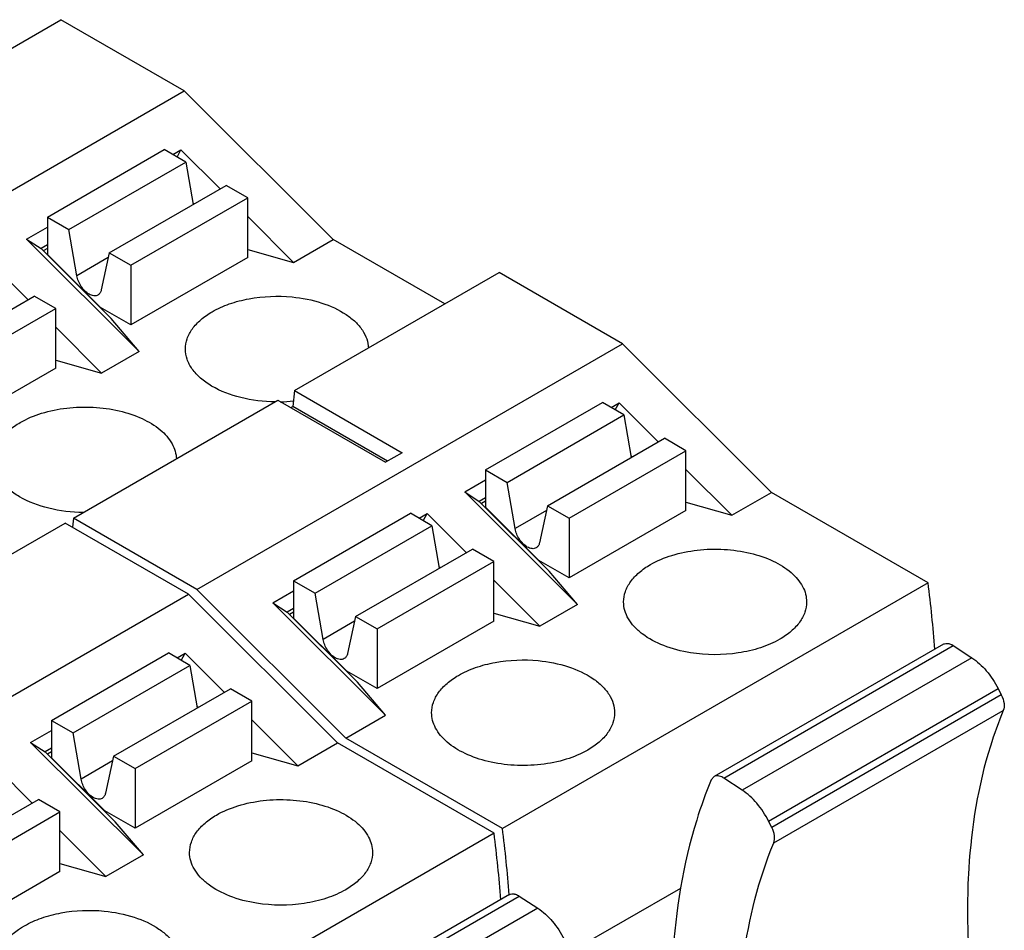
# Model space of a CAD drawing. Header units: inches. Extents: x 0 to 22, y 0 to 17.
# Tile 14 of 27: x 4.62 to 5.277, y 13.245 to 13.852. Entities that reach past the tile are written whole.
import ezdxf

# ---------------------------------------------------------------- set-up
doc = ezdxf.new("R2010")
doc.units = ezdxf.units.IN
doc.header["$LTSCALE"] = 1.21
doc.header["$MEASUREMENT"] = 0
doc.layers.get('0').update_dxf_attribs({"linetype": 'CONTINUOUS'})

msp = doc.modelspace()

# ---------------------------------------------------------------- linework, layer by layer
at = {"color": 7, "linetype": 'CONTINUOUS'}
for p, q in [((4.51141, 13.77358), (4.64782, 13.85234)), ((4.7301, 13.80483), (4.64782, 13.85234)), ((4.44615, 13.64088), (4.7301, 13.80483)), ((4.7301, 13.80483), (4.82953, 13.70563)), ((4.63881, 13.72059), (4.71676, 13.7656)), ((4.73111, 13.75731), (4.71676, 13.7656)), ((4.72252, 13.76227), (4.72789, 13.76538)), ((4.72529, 13.76067), (4.72789, 13.76538)), ((4.72789, 13.76538), (4.75397, 13.73936)), ((4.65316, 13.71231), (4.73111, 13.75731)), ((4.73111, 13.75731), (4.736, 13.72898)), ((4.68014, 13.69673), (4.75809, 13.74173)), ((4.77244, 13.73345), (4.75809, 13.74173)), ((4.69449, 13.68844), (4.77244, 13.73345)), ((4.7358, 13.73017), (4.73663, 13.72934)), ((4.77244, 13.69359), (4.77244, 13.73345)), ((4.77244, 13.72094), (4.80309, 13.69036)), ((4.63881, 13.72059), (4.65316, 13.71231)), ((4.63881, 13.72059), (4.63881, 13.69567)), ((4.62489, 13.7059), (4.63881, 13.71394)), ((4.6585, 13.68142), (4.65316, 13.71231)), ((4.62489, 13.7059), (4.63463, 13.69956)), ((4.62489, 13.7059), (4.70008, 13.63089)), ((4.63881, 13.70197), (4.63463, 13.69956)), ((4.80309, 13.69036), (4.82953, 13.70563)), ((4.90394, 13.66267), (4.82953, 13.70563)), ((4.68134, 13.65296), (4.63463, 13.69956)), ((4.63881, 13.69966), (4.6361, 13.6981)), ((4.63881, 13.69567), (4.67436, 13.66021)), ((4.68014, 13.69673), (4.6748, 13.67201)), ((4.68014, 13.69673), (4.69449, 13.68844)), ((4.77244, 13.69904), (4.80309, 13.69036)), ((4.62592, 13.66542), (4.59984, 13.69144)), ((4.67945, 13.69352), (4.6585, 13.68142)), ((4.77244, 13.69359), (4.69449, 13.64858)), ((4.69449, 13.68844), (4.69449, 13.64858)), ((4.80372, 13.6048), (4.94013, 13.68356)), ((5.02241, 13.63605), (4.94013, 13.68356)), ((4.55208, 13.62279), (4.63003, 13.66779)), ((4.64438, 13.65951), (4.63003, 13.66779)), ((4.56643, 13.6145), (4.64438, 13.65951)), ((4.64438, 13.61965), (4.64438, 13.65951)), ((4.69449, 13.64858), (4.67436, 13.66021)), ((4.70008, 13.63089), (4.68134, 13.65296)), ((4.67503, 13.61642), (4.64438, 13.647)), ((4.73845, 13.4721), (5.02241, 13.63605)), ((5.02241, 13.63605), (5.12184, 13.53686)), ((4.70008, 13.63089), (4.67503, 13.61642)), ((4.64438, 13.6251), (4.67503, 13.61642)), ((4.64438, 13.61965), (4.56643, 13.57465)), ((4.80372, 13.6048), (4.80252, 13.59424)), ((4.80372, 13.6048), (4.87552, 13.56334)), ((4.65617, 13.51961), (4.79258, 13.59837)), ((4.79258, 13.59837), (4.86439, 13.55691)), ((4.93112, 13.55182), (5.00907, 13.59682)), ((5.02341, 13.58854), (5.00907, 13.59682)), ((5.01483, 13.5935), (5.0202, 13.5966)), ((5.0176, 13.5919), (5.0202, 13.5966)), ((5.0202, 13.5966), (5.04628, 13.57058)), ((4.80113, 13.59344), (4.80252, 13.59424)), ((4.86578, 13.55772), (4.80252, 13.59424)), ((4.94546, 13.54353), (5.02341, 13.58854)), ((5.02341, 13.58854), (5.02831, 13.56021)), ((4.97245, 13.52795), (5.0504, 13.57296)), ((5.06474, 13.56468), (5.0504, 13.57296)), ((4.87552, 13.56334), (4.86439, 13.55691)), ((4.9868, 13.51967), (5.06474, 13.56468)), ((5.06474, 13.52482), (5.06474, 13.56468)), ((5.0281, 13.5614), (5.02894, 13.56057)), ((4.93112, 13.55182), (4.94546, 13.54353)), ((4.93112, 13.55182), (4.93112, 13.5269)), ((5.06474, 13.55216), (5.0954, 13.52159)), ((4.9172, 13.53713), (4.93112, 13.54517)), ((4.9508, 13.51265), (4.94546, 13.54353)), ((4.9172, 13.53713), (4.92694, 13.53078)), ((4.9172, 13.53713), (4.99239, 13.46211)), ((5.0954, 13.52159), (5.12184, 13.53686)), ((5.22631, 13.47654), (5.12184, 13.53686)), ((4.93112, 13.53319), (4.92694, 13.53078)), ((4.97365, 13.48419), (4.92694, 13.53078)), ((4.93112, 13.53089), (4.92841, 13.52932)), ((5.06474, 13.53026), (5.0954, 13.52159)), ((4.93112, 13.5269), (4.96666, 13.49143)), ((4.97176, 13.52475), (4.9508, 13.51265)), ((4.97245, 13.52795), (4.96711, 13.50323)), ((4.97245, 13.52795), (4.9868, 13.51967)), ((5.06474, 13.52482), (4.9868, 13.47981)), ((4.65617, 13.51961), (4.65549, 13.51358)), ((4.73845, 13.4721), (4.65617, 13.51961)), ((4.80306, 13.47788), (4.88101, 13.52288)), ((4.89535, 13.5146), (4.88101, 13.52288)), ((4.88677, 13.51956), (4.89214, 13.52266)), ((4.88954, 13.51796), (4.89214, 13.52266)), ((4.89214, 13.52266), (4.91822, 13.49664)), ((4.9868, 13.51967), (4.9868, 13.47981)), ((4.51419, 13.43763), (4.6506, 13.5164)), ((4.73289, 13.46889), (4.6506, 13.5164)), ((4.81741, 13.46959), (4.89535, 13.5146)), ((4.89535, 13.5146), (4.90025, 13.48627)), ((4.84439, 13.45401), (4.92234, 13.49902)), ((4.93669, 13.49074), (4.92234, 13.49902)), ((4.9868, 13.47981), (4.96666, 13.49143)), ((4.85874, 13.44573), (4.93669, 13.49074)), ((4.90005, 13.48746), (4.90088, 13.48663)), ((4.93669, 13.45088), (4.93669, 13.49074)), ((4.99239, 13.46211), (4.97365, 13.48419)), ((4.80306, 13.47788), (4.81741, 13.46959)), ((4.80306, 13.47788), (4.80306, 13.45296)), ((4.93669, 13.47822), (4.96734, 13.44765)), ((4.83789, 13.3729), (4.73845, 13.4721)), ((4.78914, 13.46319), (4.80306, 13.47123)), ((5.22631, 13.47654), (4.94235, 13.31259)), ((4.48245, 13.32429), (4.73289, 13.46889)), ((4.73289, 13.46889), (4.83232, 13.36969)), ((4.82274, 13.43871), (4.81741, 13.46959)), ((4.78914, 13.46319), (4.79888, 13.45684)), ((4.86433, 13.38817), (4.78914, 13.46319)), ((4.80306, 13.45925), (4.79888, 13.45684)), ((4.99239, 13.46211), (4.96734, 13.44765)), ((4.84559, 13.41025), (4.79888, 13.45684)), ((4.80306, 13.45695), (4.80035, 13.45538)), ((4.80306, 13.45296), (4.8386, 13.41749)), ((4.84439, 13.45401), (4.83905, 13.42929)), ((4.84439, 13.45401), (4.85874, 13.44573)), ((4.93669, 13.45632), (4.96734, 13.44765)), ((4.8437, 13.45081), (4.82274, 13.43871)), ((4.93669, 13.45088), (4.85874, 13.40587)), ((4.85874, 13.44573), (4.85874, 13.40587)), ((5.23661, 13.43554), (5.0835, 13.34714)), ((5.08999, 13.34619), (5.2431, 13.4346)), ((5.2431, 13.4346), (5.25543, 13.42648)), ((4.64159, 13.38465), (4.71954, 13.42966)), ((4.73389, 13.42137), (4.71954, 13.42966)), ((4.7253, 13.42633), (4.73068, 13.42943)), ((4.72807, 13.42473), (4.73068, 13.42943)), ((4.73068, 13.42943), (4.75676, 13.40342)), ((5.25543, 13.42648), (5.10232, 13.33808)), ((4.65594, 13.37637), (4.73389, 13.42137)), ((4.73389, 13.42137), (4.73879, 13.39304)), ((4.85874, 13.40587), (4.8386, 13.41749)), ((4.68292, 13.36079), (4.76087, 13.40579)), ((4.77522, 13.39751), (4.76087, 13.40579)), ((4.86433, 13.38817), (4.84559, 13.41025)), ((5.1199, 13.31746), (5.27302, 13.40587)), ((5.27302, 13.40587), (5.27515, 13.40166)), ((5.27515, 13.40166), (5.12203, 13.31326)), ((4.69727, 13.3525), (4.77522, 13.39751)), ((4.73858, 13.39423), (4.73941, 13.3934)), ((4.77522, 13.35765), (4.77522, 13.39751)), ((4.83789, 13.3729), (4.86433, 13.38817)), ((5.12337, 13.30285), (5.27648, 13.39126)), ((4.64159, 13.38465), (4.65594, 13.37637)), ((4.64159, 13.38465), (4.64159, 13.35973)), ((4.77522, 13.385), (4.80587, 13.35442)), ((4.62767, 13.36996), (4.64159, 13.378)), ((4.66128, 13.34548), (4.65594, 13.37637)), ((4.94235, 13.31259), (4.83789, 13.3729)), ((4.62767, 13.36996), (4.63742, 13.36361)), ((4.62767, 13.36996), (4.70287, 13.29494)), ((4.64159, 13.36603), (4.63742, 13.36361)), ((4.80587, 13.35442), (4.83232, 13.36969)), ((4.93678, 13.30937), (4.83232, 13.36969)), ((4.68412, 13.31702), (4.63742, 13.36361)), ((4.64159, 13.36372), (4.63888, 13.36215)), ((4.64159, 13.35973), (4.67714, 13.32427)), ((4.68292, 13.36079), (4.67759, 13.33606)), ((4.68292, 13.36079), (4.69727, 13.3525)), ((4.77522, 13.36309), (4.80587, 13.35442)), ((4.60262, 13.35549), (4.6287, 13.32948)), ((4.68223, 13.35758), (4.66128, 13.34548)), ((4.77522, 13.35765), (4.69727, 13.31264)), ((4.69727, 13.3525), (4.69727, 13.31264)), ((5.0835, 13.34714), (5.08162, 13.34489)), ((5.10232, 13.33808), (5.08999, 13.34619)), ((4.55487, 13.28685), (4.63281, 13.33185)), ((4.64716, 13.32357), (4.63281, 13.33185)), ((4.56921, 13.27856), (4.64716, 13.32357)), ((4.64716, 13.28371), (4.64716, 13.32357)), ((4.69727, 13.31264), (4.67714, 13.32427)), ((4.70287, 13.29494), (4.68412, 13.31702)), ((5.12203, 13.31326), (5.1199, 13.31746)), ((4.64716, 13.31106), (4.67781, 13.28048)), ((4.93678, 13.30937), (4.65283, 13.14542)), ((4.70287, 13.29494), (4.67781, 13.28048)), ((4.64716, 13.28916), (4.67781, 13.28048)), ((4.64716, 13.28371), (4.58173, 13.24593)), ((4.94709, 13.26838), (4.79397, 13.17997)), ((4.80046, 13.17902), (4.95358, 13.26743)), ((4.95358, 13.26743), (4.96591, 13.25931)), ((4.98717, 13.22991), (5.06138, 13.27276)), ((4.96591, 13.25931), (4.8128, 13.17091))]:
    msp.add_line(p, q, dxfattribs=at)
for centre, radius, start, end in [((4.79196, 13.7018), 0.10452, 271.22373, 276.08734), ((4.34374, 13.36415), 0.8897, 4.37771, 7.25735), ((5.23665, 13.42481), 0.01172, 56.62211, 59.96988), ((5.08354, 13.3364), 0.01172, 56.62211, 59.96988), ((4.05421, 13.19698), 0.8897, 4.37771, 7.25735), ((4.07209, 13.20145), 0.87733, 4.36919, 7.27769), ((5.69195, 13.25852), 0.43935, 176.42574, 180.04816), ((4.94713, 13.25764), 0.01172, 56.62211, 59.96988)]:
    msp.add_arc(centre, radius, start, end, dxfattribs=at)
for points, knots in [([(4.66665, 13.66916), (4.66453, 13.67038), (4.66097, 13.67417), (4.65893, 13.67889), (4.6585, 13.68142)], [0, 0, 0, 0, 0.487733, 1, 1, 1, 1]), ([(4.67255, 13.66857), (4.67176, 13.66811), (4.66958, 13.66778), (4.66763, 13.66859), (4.66665, 13.66916)], [0, 0, 0, 0, 0.449117, 1, 1, 1, 1]), ([(4.6748, 13.67201), (4.67465, 13.67128), (4.67416, 13.66993), (4.67312, 13.6689), (4.67255, 13.66857)], [0, 0, 0, 0, 0.531519, 1, 1, 1, 1]), ([(4.74877, 13.65743), (4.75238, 13.65951), (4.7604, 13.66306), (4.77813, 13.66764), (4.79248, 13.66818), (4.802, 13.66726)], [0, 0, 0, 0, 0.227991, 0.476423, 1, 1, 1, 1]), ([(4.802, 13.66726), (4.80872, 13.66661), (4.82133, 13.66415), (4.83558, 13.65778), (4.8443, 13.65093), (4.84903, 13.64542), (4.85207, 13.63945), (4.85287, 13.63522), (4.85294, 13.63316)], [0, 0, 0, 0, 0.306632, 0.579302, 0.699128, 0.80762, 0.90667, 1, 1, 1, 1]), ([(4.7309, 13.63251), (4.7309, 13.63484), (4.73176, 13.63968), (4.73543, 13.64643), (4.74124, 13.65253), (4.7461, 13.65588), (4.74877, 13.65743)], [0, 0, 0, 0, 0.217788, 0.450924, 0.710313, 1, 1, 1, 1]), ([(4.79082, 13.59728), (4.78309, 13.59736), (4.76838, 13.5991), (4.7515, 13.60536), (4.741, 13.61269), (4.73533, 13.61875), (4.73174, 13.62543), (4.7309, 13.63021), (4.7309, 13.63251)], [0, 0, 0, 0, 0.306534, 0.582633, 0.703365, 0.811484, 0.908895, 1, 1, 1, 1]), ([(4.62071, 13.58349), (4.6252, 13.58607), (4.63533, 13.59027), (4.65186, 13.59361), (4.66936, 13.59415), (4.68641, 13.59184), (4.70168, 13.58684), (4.71399, 13.57954), (4.72126, 13.57148), (4.72425, 13.56446), (4.72482, 13.56093), (4.72488, 13.5592)], [0, 0, 0, 0, 0.128374, 0.269566, 0.416399, 0.56063, 0.694506, 0.812286, 0.912275, 0.957104, 1, 1, 1, 1]), ([(4.60284, 13.55857), (4.60284, 13.5609), (4.6037, 13.56574), (4.60737, 13.57249), (4.61318, 13.57859), (4.61804, 13.58194), (4.62071, 13.58349)], [0, 0, 0, 0, 0.217788, 0.450924, 0.710313, 1, 1, 1, 1]), ([(4.66276, 13.52334), (4.65504, 13.52342), (4.64032, 13.52516), (4.62344, 13.53142), (4.61295, 13.53875), (4.60727, 13.54481), (4.60368, 13.55149), (4.60284, 13.55627), (4.60284, 13.55857)], [0, 0, 0, 0, 0.306534, 0.582633, 0.703365, 0.811484, 0.908895, 1, 1, 1, 1]), ([(4.95896, 13.50038), (4.95684, 13.50161), (4.95328, 13.5054), (4.95124, 13.51012), (4.9508, 13.51265)], [0, 0, 0, 0, 0.487733, 1, 1, 1, 1]), ([(4.96486, 13.4998), (4.96407, 13.49934), (4.96189, 13.49901), (4.95993, 13.49982), (4.95896, 13.50038)], [0, 0, 0, 0, 0.449117, 1, 1, 1, 1]), ([(4.96711, 13.50323), (4.96695, 13.50251), (4.96646, 13.50116), (4.96543, 13.50013), (4.96486, 13.4998)], [0, 0, 0, 0, 0.531519, 1, 1, 1, 1]), ([(5.04108, 13.48865), (5.0456, 13.49126), (5.05583, 13.49548), (5.0725, 13.49881), (5.09013, 13.4993), (5.10728, 13.49689), (5.12257, 13.49177), (5.13483, 13.48434), (5.14197, 13.47614), (5.14479, 13.46903), (5.14526, 13.46547), (5.14525, 13.46374)], [0, 0, 0, 0, 0.128748, 0.270395, 0.417615, 0.562017, 0.695744, 0.813059, 0.912469, 0.957118, 1, 1, 1, 1]), ([(5.02321, 13.46374), (5.02321, 13.46606), (5.02407, 13.47091), (5.02774, 13.47766), (5.03355, 13.48376), (5.0384, 13.4871), (5.04108, 13.48865)], [0, 0, 0, 0, 0.217787, 0.450917, 0.710299, 1, 1, 1, 1]), ([(5.06785, 13.42979), (5.06175, 13.43078), (5.05042, 13.43369), (5.03782, 13.44025), (5.03029, 13.44693), (5.02627, 13.45222), (5.02378, 13.45787), (5.02321, 13.46182), (5.02321, 13.46374)], [0, 0, 0, 0, 0.306979, 0.577307, 0.69628, 0.804701, 0.904714, 1, 1, 1, 1]), ([(5.14525, 13.46374), (5.14525, 13.46141), (5.1444, 13.45657), (5.14072, 13.44982), (5.13492, 13.44371), (5.13006, 13.44037), (5.12738, 13.43882)], [0, 0, 0, 0, 0.217788, 0.450924, 0.710313, 1, 1, 1, 1]), ([(4.8309, 13.42644), (4.82878, 13.42767), (4.82522, 13.43146), (4.82318, 13.43618), (4.82274, 13.43871)], [0, 0, 0, 0, 0.487733, 1, 1, 1, 1]), ([(5.12738, 13.43882), (5.12335, 13.43649), (5.11431, 13.43262), (5.0944, 13.42803), (5.07834, 13.42811), (5.06785, 13.42979)], [0, 0, 0, 0, 0.228382, 0.4785, 1, 1, 1, 1]), ([(5.23661, 13.43554), (5.2368, 13.43565), (5.23762, 13.43604), (5.23857, 13.43614), (5.23926, 13.43608)], [0, 0, 0, 0, 0.241128, 1, 1, 1, 1]), ([(5.23926, 13.43608), (5.23952, 13.43605), (5.24066, 13.43587), (5.24175, 13.4354), (5.24252, 13.43496)], [0, 0, 0, 0, 0.230286, 1, 1, 1, 1]), ([(4.8368, 13.42586), (4.83601, 13.4254), (4.83383, 13.42507), (4.83188, 13.42588), (4.8309, 13.42644)], [0, 0, 0, 0, 0.449117, 1, 1, 1, 1]), ([(4.83905, 13.42929), (4.83889, 13.42857), (4.8384, 13.42722), (4.83737, 13.42619), (4.8368, 13.42586)], [0, 0, 0, 0, 0.531519, 1, 1, 1, 1]), ([(4.91302, 13.41471), (4.91663, 13.41679), (4.92465, 13.42035), (4.94238, 13.42492), (4.95673, 13.42547), (4.96625, 13.42455)], [0, 0, 0, 0, 0.227991, 0.476423, 1, 1, 1, 1]), ([(5.25543, 13.42648), (5.25908, 13.42408), (5.26583, 13.41778), (5.27088, 13.4101), (5.27302, 13.40587)], [0, 0, 0, 0, 0.47911, 1, 1, 1, 1]), ([(4.96625, 13.42455), (4.97305, 13.42389), (4.98581, 13.42139), (5.00019, 13.41487), (5.00892, 13.40788), (5.0136, 13.40225), (5.01652, 13.39617), (5.0172, 13.39187), (5.0172, 13.3898)], [0, 0, 0, 0, 0.307523, 0.580282, 0.699825, 0.807917, 0.906645, 1, 1, 1, 1]), ([(4.89515, 13.3898), (4.89515, 13.39212), (4.89601, 13.39697), (4.89968, 13.40372), (4.90549, 13.40982), (4.91035, 13.41316), (4.91302, 13.41471)], [0, 0, 0, 0, 0.217788, 0.450924, 0.710313, 1, 1, 1, 1]), ([(5.27515, 13.40166), (5.27604, 13.3999), (5.27722, 13.39649), (5.2771, 13.39273), (5.27648, 13.39126)], [0, 0, 0, 0, 0.553528, 1, 1, 1, 1]), ([(4.99932, 13.36488), (4.99481, 13.36227), (4.98458, 13.35805), (4.96791, 13.35472), (4.95028, 13.35423), (4.93313, 13.35664), (4.91783, 13.36176), (4.90557, 13.3692), (4.89843, 13.3774), (4.89562, 13.3845), (4.89515, 13.38806), (4.89515, 13.3898)], [0, 0, 0, 0, 0.128748, 0.270395, 0.417615, 0.562017, 0.695744, 0.813059, 0.912469, 0.957118, 1, 1, 1, 1]), ([(5.0172, 13.3898), (5.0172, 13.38747), (5.01634, 13.38263), (5.01266, 13.37588), (5.00686, 13.36977), (5.002, 13.36643), (4.99932, 13.36488)], [0, 0, 0, 0, 0.217785, 0.450927, 0.710262, 1, 1, 1, 1]), ([(5.27648, 13.39126), (5.27322, 13.38346), (5.26098, 13.34951), (5.25518, 13.31345), (5.25345, 13.28591)], [0, 0, 0, 0, 0.234454, 1, 1, 1, 1]), ([(5.0894, 13.34655), (5.08843, 13.34712), (5.08648, 13.34793), (5.08429, 13.3476), (5.0835, 13.34714)], [0, 0, 0, 0, 0.55076, 1, 1, 1, 1]), ([(4.66943, 13.33322), (4.66732, 13.33444), (4.66376, 13.33823), (4.66172, 13.34295), (4.66128, 13.34548)], [0, 0, 0, 0, 0.487733, 1, 1, 1, 1]), ([(5.08162, 13.34489), (5.07798, 13.33614), (5.06432, 13.29805), (5.05784, 13.25762), (5.0559, 13.22674)], [0, 0, 0, 0, 0.234537, 1, 1, 1, 1]), ([(4.67534, 13.33263), (4.67454, 13.33217), (4.67236, 13.33184), (4.67041, 13.33265), (4.66943, 13.33322)], [0, 0, 0, 0, 0.449117, 1, 1, 1, 1]), ([(4.67759, 13.33606), (4.67743, 13.33534), (4.67694, 13.33399), (4.67591, 13.33296), (4.67534, 13.33263)], [0, 0, 0, 0, 0.531519, 1, 1, 1, 1]), ([(5.1199, 13.31746), (5.11777, 13.3217), (5.11272, 13.32937), (5.10596, 13.33568), (5.10232, 13.33808)], [0, 0, 0, 0, 0.52089, 1, 1, 1, 1]), ([(4.75156, 13.32148), (4.75607, 13.32409), (4.7663, 13.32831), (4.78297, 13.33165), (4.8006, 13.33213), (4.81775, 13.32973), (4.83305, 13.32461), (4.84531, 13.31717), (4.85245, 13.30897), (4.85527, 13.30187), (4.85573, 13.29831), (4.85573, 13.29657)], [0, 0, 0, 0, 0.128748, 0.270395, 0.417615, 0.562017, 0.695744, 0.813059, 0.912469, 0.957118, 1, 1, 1, 1]), ([(4.73368, 13.29657), (4.73368, 13.29889), (4.73454, 13.30374), (4.73822, 13.31049), (4.74402, 13.31659), (4.74888, 13.31994), (4.75156, 13.32148)], [0, 0, 0, 0, 0.217787, 0.450917, 0.710299, 1, 1, 1, 1]), ([(5.12337, 13.30285), (5.12399, 13.30432), (5.12411, 13.30808), (5.12292, 13.31149), (5.12203, 13.31326)], [0, 0, 0, 0, 0.446471, 1, 1, 1, 1]), ([(5.10034, 13.1975), (5.10094, 13.20709), (5.10442, 13.24295), (5.11317, 13.27848), (5.12337, 13.30285)], [0, 0, 0, 0, 0.266701, 1, 1, 1, 1]), ([(4.77833, 13.26263), (4.77223, 13.26361), (4.76089, 13.26652), (4.74829, 13.27308), (4.74076, 13.27976), (4.73675, 13.28505), (4.73426, 13.2907), (4.73368, 13.29465), (4.73368, 13.29657)], [0, 0, 0, 0, 0.306979, 0.577307, 0.69628, 0.804701, 0.904714, 1, 1, 1, 1]), ([(4.85573, 13.29657), (4.85573, 13.29424), (4.85487, 13.2894), (4.8512, 13.28265), (4.84539, 13.27655), (4.84054, 13.2732), (4.83786, 13.27165)], [0, 0, 0, 0, 0.217788, 0.450924, 0.710313, 1, 1, 1, 1]), ([(4.83786, 13.27165), (4.83383, 13.26933), (4.82479, 13.26545), (4.80488, 13.26087), (4.78882, 13.26094), (4.77833, 13.26263)], [0, 0, 0, 0, 0.228382, 0.4785, 1, 1, 1, 1]), ([(4.94709, 13.26838), (4.94728, 13.26849), (4.9481, 13.26887), (4.94905, 13.26897), (4.94973, 13.26891)], [0, 0, 0, 0, 0.241128, 1, 1, 1, 1]), ([(4.94973, 13.26891), (4.95, 13.26888), (4.95114, 13.2687), (4.95222, 13.26823), (4.95299, 13.26779)], [0, 0, 0, 0, 0.230286, 1, 1, 1, 1]), ([(4.6235, 13.24754), (4.62711, 13.24963), (4.63512, 13.25318), (4.65286, 13.25776), (4.6672, 13.2583), (4.67672, 13.25738)], [0, 0, 0, 0, 0.227991, 0.476423, 1, 1, 1, 1]), ([(4.67672, 13.25738), (4.68353, 13.25672), (4.69629, 13.25422), (4.71067, 13.24771), (4.71939, 13.24071), (4.72407, 13.23508), (4.727, 13.229), (4.72767, 13.2247), (4.72767, 13.22263)], [0, 0, 0, 0, 0.307523, 0.580282, 0.699825, 0.807917, 0.906645, 1, 1, 1, 1]), ([(4.96591, 13.25931), (4.96955, 13.25692), (4.97631, 13.25061), (4.98135, 13.24294), (4.98349, 13.2387)], [0, 0, 0, 0, 0.47911, 1, 1, 1, 1]), ([(5.2526, 13.25815), (5.2526, 13.25337), (5.2529, 13.23381), (5.25436, 13.21426), (5.25604, 13.19956)], [0, 0, 0, 0, 0.243917, 1, 1, 1, 1]), ([(4.6074, 13.23107), (4.60808, 13.23266), (4.61192, 13.23947), (4.61828, 13.24453), (4.6235, 13.24754)], [0, 0, 0, 0, 0.223814, 1, 1, 1, 1])]:
    msp.add_open_spline(points, degree=3, knots=knots, dxfattribs=at)

doc.saveas('drawing.dxf')
